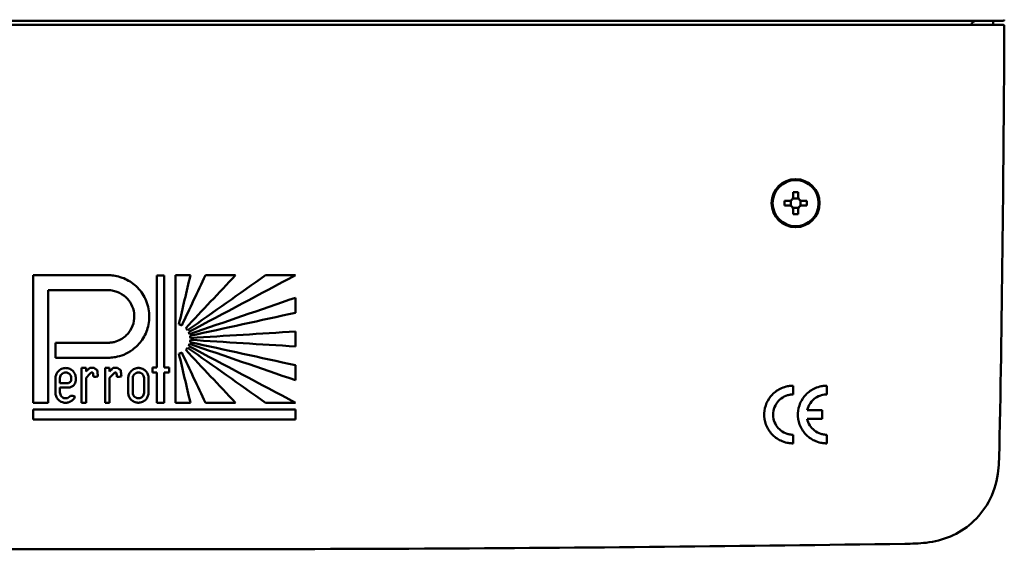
# Model space of a CAD drawing. Extents: x -118729 to -53705, y 33529 to 45095.
# Tile 48 of 83: x -62457 to -62293, y 35761 to 35849. Entities that reach past the tile are written whole.
import ezdxf

# ---------------------------------------------------------------- set-up
doc = ezdxf.new("R2010")
doc.units = 0
doc.header["$LTSCALE"] = 10
doc.header["$MEASUREMENT"] = 0
doc.layers.add('Sichtbare Kanten(DIN)', color=7, linetype='CONTINUOUS', lineweight=50)

msp = doc.modelspace()

# ---------------------------------------------------------------- linework, layer by layer
at = {"layer": 'Sichtbare Kanten(DIN)'}
for p, q in [((-62306.55, 35849.33), (-62559.56, 35849.33)), ((-62295.68, 35849.33), (-62306.55, 35849.33)), ((-62294.26, 35849.33), (-62295.68, 35849.33)), ((-62295.68, 35849.33), (-62295.68, 35849.33)), ((-62295.07, 35848.62), (-62295.06, 35849.33)), ((-62294.02, 35849.33), (-62294.26, 35849.33)), ((-62294.26, 35849.33), (-62294.26, 35849.33)), ((-62294.02, 35849.33), (-62294.02, 35849.33)), ((-62328.34, 35820.8), (-62328.34, 35820.02)), ((-62327.54, 35820.02), (-62327.54, 35820.8)), ((-62329.01, 35819.35), (-62329.79, 35819.35)), ((-62328.74, 35819.41), (-62328.74, 35818.5)), ((-62327.48, 35819.75), (-62328.39, 35819.75)), ((-62327.14, 35818.5), (-62327.14, 35819.41)), ((-62326.09, 35819.35), (-62326.87, 35819.35)), ((-62329.79, 35818.55), (-62329.01, 35818.55)), ((-62328.39, 35818.15), (-62327.48, 35818.15)), ((-62328.34, 35817.89), (-62328.34, 35817.11)), ((-62327.54, 35817.11), (-62327.54, 35817.89)), ((-62326.87, 35818.55), (-62326.09, 35818.55))]:
    msp.add_line(p, q, dxfattribs=at)
for radius in [4, 3.83]:
    msp.add_circle((-62327.94, 35818.95), radius, dxfattribs=at)
for centre, major_axis, ratio, start_param, end_param in [((-62297.86, 35848.53), (-0.802, 0), 0.997564, 4.712389, 6.181387), ((-62327.94, 35817.47), (6.67, 0), 0.499722, 1.510799, 1.630794), ((-62326.46, 35818.95), (0, 6.67), 0.499722, 1.510799, 1.630794), ((-62329.42, 35818.95), (0, -6.67), 0.499722, 1.510799, 1.630794), ((-62327.94, 35820.43), (-6.67, 0), 0.499722, 1.510799, 1.630794)]:
    msp.add_ellipse(centre, major_axis=major_axis, ratio=ratio, start_param=start_param, end_param=end_param, dxfattribs=at)
for points, knots in [([(-62558.54, 35849.33), (-62516.71, 35849.33), (-62474.88, 35849.33), (-62391.23, 35849.33), (-62349.41, 35849.33), (-62307.58, 35849.33)], [0, 0, 0, 0, 15.684928, 15.684928, 31.369856, 31.369856, 31.369856, 31.369856]), ([(-62307.59, 35848.62), (-62350.09, 35848.62), (-62392.6, 35848.62), (-62476.24, 35848.62), (-62517.39, 35848.62), (-62558.53, 35848.62)], [0, 0, 0, 0, 15.938937, 15.938937, 31.367155, 31.367155, 31.367155, 31.367155]), ([(-62295.69, 35848.62), (-62297.36, 35848.62), (-62299.05, 35848.62), (-62302.45, 35848.62), (-62304.15, 35848.62), (-62307.59, 35848.62)], [0, 0, 0, 0, 0.67904, 0.67904, 1.351636, 1.351636, 1.351636, 1.351636]), ([(-62305.86, 35849.33), (-62304.14, 35849.33), (-62302.44, 35849.33), (-62299.04, 35849.33), (-62297.35, 35849.33), (-62295.68, 35849.33)], [-1.351418, -1.351418, -1.351418, -1.351418, -0.679838, -0.679838, 0, 0, 0, 0]), ([(-62294.98, 35848.62), (-62294.99, 35848.62), (-62294.99, 35848.62), (-62295.03, 35848.62), (-62295.08, 35848.62), (-62295.22, 35848.62), (-62295.33, 35848.62), (-62295.52, 35848.62), (-62295.61, 35848.62), (-62295.69, 35848.62)], [0, 0, 0, 0, 0.0298534, 0.0298534, 0.0776187, 0.0776187, 0.128628, 0.128628, 0.1619161, 0.1619161, 0.1619161, 0.1619161]), ([(-62295.68, 35849.33), (-62295.52, 35849.33), (-62295.37, 35849.33), (-62295.13, 35849.33), (-62295.06, 35849.33), (-62294.99, 35849.33), (-62294.98, 35849.33), (-62294.97, 35849.33)], [0, 0, 0, 0, 0.0631694, 0.0631694, 0.1214427, 0.1214427, 0.1619236, 0.1619236, 0.1619236, 0.1619236]), ([(-62293.37, 35848.62), (-62293.6, 35848.62), (-62293.86, 35848.62), (-62294.4, 35848.62), (-62294.68, 35848.62), (-62294.98, 35848.62)], [0, 0, 0, 0, 1.388253, 1.388253, 2.776603, 2.776603, 2.776603, 2.776603]), ([(-62294.97, 35849.33), (-62294.67, 35849.33), (-62294.39, 35849.33), (-62293.85, 35849.33), (-62293.59, 35849.33), (-62293.36, 35849.33)], [-2.777011, -2.777011, -2.777011, -2.777011, -1.388481, -1.388481, 0, 0, 0, 0]), ([(-62293.36, 35848.62), (-62293.35, 35848.62), (-62293.34, 35848.62), (-62293.32, 35848.61), (-62293.31, 35848.61), (-62293.29, 35848.61), (-62293.28, 35848.6), (-62293.26, 35848.59), (-62293.25, 35848.58), (-62293.24, 35848.57), (-62293.23, 35848.56), (-62293.22, 35848.54), (-62293.21, 35848.53), (-62293.21, 35848.51), (-62293.2, 35848.5), (-62293.2, 35848.48), (-62293.2, 35848.47), (-62293.2, 35848.45)], [0, 0, 0, 0, 0.00400341, 0.00400341, 0.00788435, 0.00788435, 0.01181835, 0.01181835, 0.01574753, 0.01574753, 0.0196771, 0.0196771, 0.02361147, 0.02361147, 0.02754116, 0.02754116, 0.03242933, 0.03242933, 0.03242933, 0.03242933]), ([(-62293.19, 35849.49), (-62293.19, 35849.48), (-62293.19, 35849.46), (-62293.2, 35849.43), (-62293.2, 35849.42), (-62293.22, 35849.39), (-62293.23, 35849.38), (-62293.25, 35849.36), (-62293.26, 35849.35), (-62293.29, 35849.34), (-62293.3, 35849.34), (-62293.33, 35849.33), (-62293.34, 35849.33), (-62293.35, 35849.33)], [0, 0, 0, 0, 0.0062989, 0.0062989, 0.01121578, 0.01121578, 0.01660773, 0.01660773, 0.02244136, 0.02244136, 0.02811462, 0.02811462, 0.03222665, 0.03222665, 0.03222665, 0.03222665]), ([(-62328.34, 35820.02), (-62328.34, 35820.02), (-62328.34, 35820.02), (-62328.34, 35819.93), (-62328.36, 35819.85), (-62328.42, 35819.68), (-62328.47, 35819.61), (-62328.53, 35819.55), (-62328.59, 35819.49), (-62328.67, 35819.44), (-62328.83, 35819.37), (-62328.92, 35819.35), (-62329, 35819.35), (-62329, 35819.35), (-62329.01, 35819.35)], [0.4454851, 0.4454851, 0.4454851, 0.4454851, 0.445887, 0.445887, 0.4772362, 0.4772362, 0.5085854, 0.5085854, 0.5085854, 0.5399345, 0.5399345, 0.5712837, 0.5712837, 0.5716857, 0.5716857, 0.5716857, 0.5716857]), ([(-62326.87, 35819.35), (-62326.87, 35819.35), (-62326.87, 35819.35), (-62326.96, 35819.35), (-62327.05, 35819.37), (-62327.21, 35819.44), (-62327.28, 35819.49), (-62327.34, 35819.55), (-62327.4, 35819.61), (-62327.45, 35819.68), (-62327.52, 35819.85), (-62327.54, 35819.93), (-62327.54, 35820.02), (-62327.54, 35820.02), (-62327.54, 35820.02)], [0.4454851, 0.4454851, 0.4454851, 0.4454851, 0.445887, 0.445887, 0.4772362, 0.4772362, 0.5085854, 0.5085854, 0.5085854, 0.5399345, 0.5399345, 0.5712837, 0.5712837, 0.5716857, 0.5716857, 0.5716857, 0.5716857]), ([(-62329.01, 35818.55), (-62329, 35818.55), (-62329, 35818.55), (-62328.92, 35818.55), (-62328.83, 35818.54), (-62328.67, 35818.47), (-62328.59, 35818.42), (-62328.53, 35818.36), (-62328.47, 35818.3), (-62328.42, 35818.22), (-62328.36, 35818.06), (-62328.34, 35817.97), (-62328.34, 35817.89), (-62328.34, 35817.89), (-62328.34, 35817.89)], [0.4454851, 0.4454851, 0.4454851, 0.4454851, 0.445887, 0.445887, 0.4772362, 0.4772362, 0.5085854, 0.5085854, 0.5085854, 0.5399345, 0.5399345, 0.5712837, 0.5712837, 0.5716857, 0.5716857, 0.5716857, 0.5716857]), ([(-62327.54, 35817.89), (-62327.54, 35817.89), (-62327.54, 35817.89), (-62327.54, 35817.97), (-62327.52, 35818.06), (-62327.45, 35818.22), (-62327.4, 35818.3), (-62327.34, 35818.36), (-62327.28, 35818.42), (-62327.21, 35818.47), (-62327.05, 35818.54), (-62326.96, 35818.55), (-62326.87, 35818.55), (-62326.87, 35818.55), (-62326.87, 35818.55)], [0.4454851, 0.4454851, 0.4454851, 0.4454851, 0.445887, 0.445887, 0.4772362, 0.4772362, 0.5085854, 0.5085854, 0.5085854, 0.5399345, 0.5399345, 0.5712837, 0.5712837, 0.5716857, 0.5716857, 0.5716857, 0.5716857]), ([(-62442.43, 35793.21), (-62442.32, 35793.21), (-62442.22, 35793.22), (-62441.81, 35793.23), (-62441.51, 35793.27), (-62440.73, 35793.41), (-62440.26, 35793.54), (-62439.29, 35793.94), (-62438.8, 35794.22), (-62437.73, 35795.01), (-62437.19, 35795.57), (-62436.29, 35796.88), (-62435.95, 35797.64), (-62435.55, 35799.29), (-62435.5, 35800.17), (-62435.75, 35801.94), (-62436.05, 35802.81), (-62436.97, 35804.35), (-62437.56, 35805.01), (-62438.9, 35806.03), (-62439.62, 35806.4), (-62440.76, 35806.76), (-62441.14, 35806.84), (-62441.82, 35806.93), (-62442.1, 35806.95), (-62442.39, 35806.95), (-62442.41, 35806.95), (-62442.43, 35806.95)], [6.470036, 6.470036, 6.470036, 6.470036, 6.509685, 6.509685, 6.623292, 6.623292, 6.805035, 6.805035, 7.017033, 7.017033, 7.305087, 7.305087, 7.613466, 7.613466, 7.942419, 7.942419, 8.282611, 8.282611, 8.614183, 8.614183, 8.91387, 8.91387, 9.0624, 9.0624, 9.167695, 9.167695, 9.173952, 9.173952, 9.173952, 9.173952]), ([(-62442.43, 35804.45), (-62442.39, 35804.45), (-62442.35, 35804.45), (-62442.12, 35804.45), (-62441.94, 35804.43), (-62441.48, 35804.36), (-62441.21, 35804.29), (-62440.4, 35804), (-62439.9, 35803.7), (-62439.11, 35802.97), (-62438.8, 35802.57), (-62438.31, 35801.66), (-62438.15, 35801.14), (-62438.02, 35800.05), (-62438.06, 35799.47), (-62438.36, 35798.37), (-62438.62, 35797.85), (-62439.14, 35797.18), (-62439.33, 35796.99), (-62439.78, 35796.59), (-62440.05, 35796.4), (-62440.34, 35796.24), (-62440.67, 35796.06), (-62441.03, 35795.92), (-62441.62, 35795.78), (-62441.83, 35795.75), (-62442.14, 35795.72), (-62442.23, 35795.71), (-62442.35, 35795.71), (-62442.39, 35795.71), (-62442.43, 35795.71)], [1.993446, 1.993446, 1.993446, 1.993446, 2.008447, 2.008447, 2.077844, 2.077844, 2.182199, 2.182199, 2.399297, 2.399297, 2.586809, 2.586809, 2.787151, 2.787151, 3.00108, 3.00108, 3.216593, 3.216593, 3.31772, 3.31772, 3.44148, 3.44148, 3.44148, 3.584982, 3.584982, 3.666197, 3.666197, 3.700444, 3.700444, 3.713956, 3.713956, 3.713956, 3.713956]), ([(-62447.8, 35789.82), (-62447.8, 35790.02), (-62447.84, 35790.22), (-62447.98, 35790.61), (-62448.1, 35790.8), (-62448.39, 35791.12), (-62448.57, 35791.25), (-62448.89, 35791.4), (-62449.02, 35791.45), (-62449.22, 35791.49), (-62449.3, 35791.5), (-62449.44, 35791.51), (-62449.51, 35791.51), (-62449.65, 35791.5), (-62449.73, 35791.49), (-62449.92, 35791.46), (-62450.04, 35791.42), (-62450.36, 35791.29), (-62450.54, 35791.16), (-62450.84, 35790.86), (-62450.95, 35790.7), (-62451.11, 35790.33), (-62451.16, 35790.12), (-62451.18, 35789.89), (-62451.18, 35789.85), (-62451.18, 35789.82)], [0.587017, 0.587017, 0.587017, 0.587017, 0.6615067, 0.6615067, 0.7442904, 0.7442904, 0.8255427, 0.8255427, 0.87583, 0.87583, 0.9052003, 0.9052003, 0.9298457, 0.9298457, 0.9580683, 0.9580683, 1.0039501, 1.0039501, 1.087949, 1.087949, 1.1611762, 1.1611762, 1.2393507, 1.2393507, 1.2510935, 1.2510935, 1.2510935, 1.2510935]), ([(-62435.68, 35789.83), (-62435.68, 35790.03), (-62435.72, 35790.22), (-62435.86, 35790.62), (-62435.98, 35790.81), (-62436.28, 35791.13), (-62436.45, 35791.26), (-62436.77, 35791.41), (-62436.9, 35791.45), (-62437.1, 35791.5), (-62437.18, 35791.51), (-62437.32, 35791.52), (-62437.39, 35791.52), (-62437.53, 35791.51), (-62437.61, 35791.5), (-62437.8, 35791.46), (-62437.92, 35791.43), (-62438.24, 35791.29), (-62438.42, 35791.16), (-62438.72, 35790.86), (-62438.83, 35790.7), (-62438.99, 35790.33), (-62439.04, 35790.13), (-62439.06, 35789.89), (-62439.06, 35789.86), (-62439.06, 35789.83)], [0.5870129, 0.5870129, 0.5870129, 0.5870129, 0.6615069, 0.6615069, 0.7442909, 0.7442909, 0.8255432, 0.8255432, 0.8758288, 0.8758288, 0.9051987, 0.9051987, 0.9298441, 0.9298441, 0.9580671, 0.9580671, 1.0039504, 1.0039504, 1.087949, 1.087949, 1.161176, 1.161176, 1.2393506, 1.2393506, 1.2510895, 1.2510895, 1.2510895, 1.2510895]), ([(-62450.43, 35789.82), (-62450.43, 35789.83), (-62450.43, 35789.83), (-62450.43, 35789.96), (-62450.4, 35790.08), (-62450.3, 35790.31), (-62450.23, 35790.41), (-62450.06, 35790.58), (-62449.95, 35790.65), (-62449.78, 35790.72), (-62449.72, 35790.73), (-62449.61, 35790.75), (-62449.57, 35790.76), (-62449.5, 35790.76), (-62449.47, 35790.76), (-62449.39, 35790.76), (-62449.35, 35790.75), (-62449.23, 35790.73), (-62449.16, 35790.7), (-62448.98, 35790.62), (-62448.88, 35790.55), (-62448.73, 35790.38), (-62448.67, 35790.28), (-62448.58, 35790.07), (-62448.56, 35789.96), (-62448.55, 35789.84), (-62448.55, 35789.83), (-62448.55, 35789.82)], [0.7809373, 0.7809373, 0.7809373, 0.7809373, 0.7820643, 0.7820643, 0.8290934, 0.8290934, 0.8749119, 0.8749119, 0.9206075, 0.9206075, 0.9450109, 0.9450109, 0.9604108, 0.9604108, 0.9727584, 0.9727584, 0.9889037, 0.9889037, 1.0161714, 1.0161714, 1.0628726, 1.0628726, 1.1038159, 1.1038159, 1.1475113, 1.1475113, 1.149992, 1.149992, 1.149992, 1.149992]), ([(-62448.55, 35789.61), (-62448.55, 35789.55), (-62448.56, 35789.49), (-62448.6, 35789.36), (-62448.64, 35789.28), (-62448.74, 35789.16), (-62448.8, 35789.11), (-62448.92, 35789.04), (-62448.97, 35789.02), (-62449.06, 35789), (-62449.09, 35788.99), (-62449.13, 35788.99), (-62449.15, 35788.99), (-62449.16, 35788.99), (-62449.17, 35788.99), (-62449.18, 35788.99)], [0.1618029, 0.1618029, 0.1618029, 0.1618029, 0.1840304, 0.1840304, 0.2147961, 0.2147961, 0.2442742, 0.2442742, 0.2655998, 0.2655998, 0.2774381, 0.2774381, 0.2823961, 0.2823961, 0.2847406, 0.2847406, 0.2847406, 0.2847406]), ([(-62449.05, 35788.24), (-62449.03, 35788.24), (-62449.01, 35788.24), (-62448.93, 35788.24), (-62448.87, 35788.25), (-62448.72, 35788.28), (-62448.63, 35788.31), (-62448.4, 35788.41), (-62448.26, 35788.51), (-62448.05, 35788.73), (-62447.97, 35788.85), (-62447.85, 35789.13), (-62447.81, 35789.28), (-62447.8, 35789.45), (-62447.8, 35789.47), (-62447.8, 35789.49)], [0.4138344, 0.4138344, 0.4138344, 0.4138344, 0.4225642, 0.4225642, 0.4437291, 0.4437291, 0.478729, 0.478729, 0.5409401, 0.5409401, 0.5953081, 0.5953081, 0.6533405, 0.6533405, 0.6596607, 0.6596607, 0.6596607, 0.6596607]), ([(-62445.22, 35790.73), (-62445.22, 35790.73), (-62445.21, 35790.73), (-62445.19, 35790.75), (-62445.17, 35790.75), (-62445.15, 35790.76), (-62445.14, 35790.76), (-62445.12, 35790.76), (-62445.12, 35790.76), (-62445.11, 35790.76), (-62445.11, 35790.76), (-62445.09, 35790.76), (-62445.09, 35790.76), (-62445.07, 35790.76), (-62445.06, 35790.76), (-62445.04, 35790.75), (-62445.03, 35790.75), (-62445, 35790.73), (-62444.98, 35790.72), (-62444.95, 35790.69), (-62444.94, 35790.67), (-62444.93, 35790.65)], [0.0073038, 0.0073038, 0.0073038, 0.0073038, 0.009755, 0.009755, 0.01649086, 0.01649086, 0.02029746, 0.02029746, 0.02191112, 0.02191112, 0.02338798, 0.02338798, 0.0262505, 0.0262505, 0.02955762, 0.02955762, 0.03416621, 0.03416621, 0.04173188, 0.04173188, 0.05056735, 0.05056735, 0.05056735, 0.05056735]), ([(-62441.31, 35790.73), (-62441.31, 35790.73), (-62441.3, 35790.73), (-62441.28, 35790.75), (-62441.26, 35790.75), (-62441.24, 35790.76), (-62441.23, 35790.76), (-62441.21, 35790.76), (-62441.21, 35790.76), (-62441.2, 35790.76), (-62441.2, 35790.76), (-62441.18, 35790.76), (-62441.18, 35790.76), (-62441.16, 35790.76), (-62441.15, 35790.76), (-62441.13, 35790.75), (-62441.12, 35790.75), (-62441.09, 35790.73), (-62441.07, 35790.72), (-62441.04, 35790.69), (-62441.03, 35790.67), (-62441.02, 35790.65)], [0.0073038, 0.0073038, 0.0073038, 0.0073038, 0.00975499, 0.00975499, 0.01649082, 0.01649082, 0.02029742, 0.02029742, 0.02191108, 0.02191108, 0.02338794, 0.02338794, 0.02625046, 0.02625046, 0.02955759, 0.02955759, 0.03416618, 0.03416618, 0.04173187, 0.04173187, 0.05056735, 0.05056735, 0.05056735, 0.05056735]), ([(-62438.31, 35789.83), (-62438.31, 35789.83), (-62438.31, 35789.83), (-62438.31, 35789.96), (-62438.28, 35790.09), (-62438.18, 35790.31), (-62438.11, 35790.41), (-62437.94, 35790.58), (-62437.83, 35790.65), (-62437.66, 35790.72), (-62437.6, 35790.74), (-62437.49, 35790.76), (-62437.45, 35790.76), (-62437.38, 35790.77), (-62437.35, 35790.77), (-62437.27, 35790.76), (-62437.23, 35790.76), (-62437.11, 35790.73), (-62437.04, 35790.71), (-62436.86, 35790.63), (-62436.76, 35790.55), (-62436.61, 35790.38), (-62436.55, 35790.29), (-62436.46, 35790.08), (-62436.44, 35789.96), (-62436.43, 35789.84), (-62436.43, 35789.83), (-62436.43, 35789.83)], [0.7809414, 0.7809414, 0.7809414, 0.7809414, 0.7820643, 0.7820643, 0.8290932, 0.8290932, 0.8749117, 0.8749117, 0.9206064, 0.9206064, 0.945012, 0.945012, 0.9604124, 0.9604124, 0.9727599, 0.9727599, 0.9889045, 0.9889045, 1.0161696, 1.0161696, 1.062871, 1.062871, 1.103814, 1.103814, 1.1475092, 1.1475092, 1.1499961, 1.1499961, 1.1499961, 1.1499961]), ([(-62328.35, 35788.55), (-62328.44, 35788.55), (-62328.54, 35788.55), (-62328.85, 35788.53), (-62329.06, 35788.51), (-62329.62, 35788.4), (-62329.96, 35788.29), (-62330.87, 35787.9), (-62331.4, 35787.53), (-62332.23, 35786.66), (-62332.54, 35786.19), (-62333, 35785.14), (-62333.14, 35784.55), (-62333.19, 35783.33), (-62333.09, 35782.69), (-62332.66, 35781.51), (-62332.32, 35780.96), (-62331.48, 35780.05), (-62330.98, 35779.68), (-62330.08, 35779.25), (-62329.72, 35779.13), (-62329.13, 35779.01), (-62328.91, 35778.98), (-62328.57, 35778.96), (-62328.46, 35778.95), (-62328.35, 35778.95)], [1.589703, 1.589703, 1.589703, 1.589703, 1.62488, 1.62488, 1.705919, 1.705919, 1.8393, 1.8393, 2.079115, 2.079115, 2.287924, 2.287924, 2.510811, 2.510811, 2.749154, 2.749154, 2.984693, 2.984693, 3.215864, 3.215864, 3.35875, 3.35875, 3.442266, 3.442266, 3.484137, 3.484137, 3.484137, 3.484137]), ([(-62322.75, 35788.55), (-62322.84, 35788.55), (-62322.94, 35788.55), (-62323.25, 35788.53), (-62323.46, 35788.51), (-62324.02, 35788.4), (-62324.36, 35788.29), (-62325.27, 35787.9), (-62325.8, 35787.53), (-62326.63, 35786.66), (-62326.94, 35786.19), (-62327.4, 35785.14), (-62327.54, 35784.55), (-62327.59, 35783.33), (-62327.49, 35782.69), (-62327.06, 35781.51), (-62326.72, 35780.96), (-62325.88, 35780.05), (-62325.38, 35779.68), (-62324.48, 35779.25), (-62324.12, 35779.13), (-62323.53, 35779.01), (-62323.31, 35778.98), (-62322.97, 35778.96), (-62322.86, 35778.95), (-62322.75, 35778.95)], [1.589713, 1.589713, 1.589713, 1.589713, 1.624886, 1.624886, 1.705923, 1.705923, 1.839297, 1.839297, 2.079112, 2.079112, 2.28792, 2.28792, 2.510805, 2.510805, 2.749146, 2.749146, 2.984686, 2.984686, 3.215858, 3.215858, 3.358752, 3.358752, 3.44227, 3.44227, 3.484146, 3.484146, 3.484146, 3.484146]), ([(-62451.18, 35787.4), (-62451.18, 35787.2), (-62451.14, 35787.01), (-62451, 35786.61), (-62450.88, 35786.42), (-62450.59, 35786.1), (-62450.41, 35785.97), (-62450.09, 35785.82), (-62449.96, 35785.78), (-62449.76, 35785.74), (-62449.68, 35785.72), (-62449.54, 35785.71), (-62449.47, 35785.71), (-62449.33, 35785.72), (-62449.25, 35785.73), (-62449.06, 35785.77), (-62448.94, 35785.8), (-62448.62, 35785.94), (-62448.44, 35786.07), (-62448.14, 35786.37), (-62448.03, 35786.53), (-62447.95, 35786.72), (-62447.94, 35786.74), (-62447.93, 35786.75)], [0.5869458, 0.5869458, 0.5869458, 0.5869458, 0.6615116, 0.6615116, 0.7442937, 0.7442937, 0.8255415, 0.8255415, 0.8757924, 0.8757924, 0.9051533, 0.9051533, 0.9297984, 0.9297984, 0.9580291, 0.9580291, 1.0039415, 1.0039415, 1.0879409, 1.0879409, 1.1611726, 1.1611726, 1.1675093, 1.1675093, 1.1675093, 1.1675093]), ([(-62448.67, 35786.94), (-62448.71, 35786.87), (-62448.76, 35786.81), (-62448.9, 35786.67), (-62449, 35786.6), (-62449.17, 35786.52), (-62449.24, 35786.5), (-62449.35, 35786.47), (-62449.39, 35786.47), (-62449.47, 35786.46), (-62449.51, 35786.46), (-62449.59, 35786.47), (-62449.63, 35786.47), (-62449.74, 35786.5), (-62449.81, 35786.52), (-62449.99, 35786.6), (-62450.09, 35786.67), (-62450.26, 35786.85), (-62450.32, 35786.96), (-62450.37, 35787.07), (-62450.41, 35787.18), (-62450.43, 35787.29), (-62450.43, 35787.4)], [0.4720524, 0.4720524, 0.4720524, 0.4720524, 0.5020618, 0.5020618, 0.5471296, 0.5471296, 0.5736745, 0.5736745, 0.5896314, 0.5896314, 0.6033195, 0.6033195, 0.6193409, 0.6193409, 0.6461326, 0.6461326, 0.6928293, 0.6928293, 0.738144, 0.738144, 0.738144, 0.7809229, 0.7809229, 0.7809229, 0.7809229]), ([(-62439.06, 35787.41), (-62439.06, 35787.21), (-62439.02, 35787.01), (-62438.88, 35786.62), (-62438.76, 35786.43), (-62438.47, 35786.11), (-62438.29, 35785.98), (-62437.97, 35785.83), (-62437.85, 35785.78), (-62437.64, 35785.74), (-62437.56, 35785.73), (-62437.42, 35785.72), (-62437.35, 35785.72), (-62437.21, 35785.73), (-62437.13, 35785.74), (-62436.94, 35785.77), (-62436.82, 35785.81), (-62436.5, 35785.94), (-62436.32, 35786.07), (-62436.02, 35786.37), (-62435.91, 35786.53), (-62435.75, 35786.9), (-62435.7, 35787.11), (-62435.68, 35787.35), (-62435.68, 35787.38), (-62435.68, 35787.41)], [0.5869487, 0.5869487, 0.5869487, 0.5869487, 0.6615114, 0.6615114, 0.7442939, 0.7442939, 0.8255422, 0.8255422, 0.875795, 0.875795, 0.9051565, 0.9051565, 0.9298016, 0.9298016, 0.9580318, 0.9580318, 1.0039427, 1.0039427, 1.0879417, 1.0879417, 1.1611729, 1.1611729, 1.2393517, 1.2393517, 1.251026, 1.251026, 1.251026, 1.251026]), ([(-62436.43, 35787.41), (-62436.43, 35787.41), (-62436.43, 35787.4), (-62436.43, 35787.27), (-62436.46, 35787.15), (-62436.56, 35786.92), (-62436.63, 35786.82), (-62436.8, 35786.65), (-62436.91, 35786.58), (-62437.08, 35786.51), (-62437.14, 35786.5), (-62437.25, 35786.48), (-62437.29, 35786.47), (-62437.36, 35786.47), (-62437.4, 35786.47), (-62437.47, 35786.47), (-62437.51, 35786.48), (-62437.63, 35786.5), (-62437.7, 35786.53), (-62437.88, 35786.61), (-62437.98, 35786.68), (-62438.14, 35786.85), (-62438.19, 35786.95), (-62438.28, 35787.16), (-62438.31, 35787.27), (-62438.31, 35787.39), (-62438.31, 35787.4), (-62438.31, 35787.41)], [0.7810064, 0.7810064, 0.7810064, 0.7810064, 0.7820607, 0.7820607, 0.8290844, 0.8290844, 0.8749052, 0.8749052, 0.9205877, 0.9205877, 0.9450331, 0.9450331, 0.9604439, 0.9604439, 0.9727903, 0.9727903, 0.9889219, 0.9889219, 1.0161369, 1.0161369, 1.0628379, 1.0628379, 1.1037741, 1.1037741, 1.1474624, 1.1474624, 1.1500612, 1.1500612, 1.1500612, 1.1500612]), ([(-62328.35, 35780.39), (-62328.49, 35780.39), (-62328.62, 35780.4), (-62328.95, 35780.45), (-62329.14, 35780.49), (-62329.72, 35780.67), (-62330.08, 35780.86), (-62330.71, 35781.35), (-62330.96, 35781.63), (-62331.38, 35782.29), (-62331.54, 35782.67), (-62331.71, 35783.49), (-62331.71, 35783.93), (-62331.56, 35784.79), (-62331.39, 35785.2), (-62330.93, 35785.92), (-62330.65, 35786.21), (-62330.02, 35786.68), (-62329.68, 35786.85), (-62329.13, 35787.02), (-62328.95, 35787.06), (-62328.7, 35787.09), (-62328.62, 35787.1), (-62328.48, 35787.11), (-62328.42, 35787.11), (-62328.35, 35787.11)], [0, 0, 0, 0, 0.051385, 0.051385, 0.123547, 0.123547, 0.278494, 0.278494, 0.420354, 0.420354, 0.572123, 0.572123, 0.734043, 0.734043, 0.900235, 0.900235, 1.052368, 1.052368, 1.195532, 1.195532, 1.265053, 1.265053, 1.292333, 1.292333, 1.31767, 1.31767, 1.31767, 1.31767]), ([(-62326.01, 35784.47), (-62325.92, 35784.91), (-62325.74, 35785.31), (-62325.25, 35786.01), (-62324.95, 35786.3), (-62324.32, 35786.73), (-62324, 35786.88), (-62323.49, 35787.03), (-62323.32, 35787.07), (-62323.02, 35787.1), (-62322.88, 35787.11), (-62322.75, 35787.11)], [0, 0, 0, 0, 0.165982, 0.165982, 0.3194883, 0.3194883, 0.4527069, 0.4527069, 0.5176463, 0.5176463, 0.5678753, 0.5678753, 0.5678753, 0.5678753]), ([(-62322.75, 35780.39), (-62322.89, 35780.39), (-62323.02, 35780.4), (-62323.35, 35780.45), (-62323.54, 35780.49), (-62324.12, 35780.67), (-62324.48, 35780.86), (-62325.11, 35781.35), (-62325.36, 35781.63), (-62325.78, 35782.28), (-62325.93, 35782.65), (-62326.01, 35783.03)], [0, 0, 0, 0, 0.0513855, 0.0513855, 0.1235476, 0.1235476, 0.2784951, 0.2784951, 0.4203553, 0.4203553, 0.5678038, 0.5678038, 0.5678038, 0.5678038]), ([(-62294.01, 35777.9), (-62294.04, 35776.57), (-62294.07, 35775.23), (-62294.52, 35772.27), (-62295.03, 35770.64), (-62296.56, 35767.87), (-62297.53, 35766.67), (-62299.69, 35764.76), (-62300.89, 35764.01), (-62303.45, 35762.92), (-62304.82, 35762.58), (-62307.38, 35762.28), (-62308.57, 35762.25), (-62309.75, 35762.24)], [0, 0, 0, 0, 0.499377, 0.499377, 1.121974, 1.121974, 1.684016, 1.684016, 2.203638, 2.203638, 2.724106, 2.724106, 3.168545, 3.168545, 3.168545, 3.168545]), ([(-62309.75, 35762.24), (-62336.41, 35761.84), (-62363.08, 35761.58), (-62445.29, 35761.15), (-62500.83, 35761.42), (-62556.37, 35762.24)], [0, 0, 0, 0, 10.000113, 10.000113, 30.827913, 30.827913, 30.827913, 30.827913])]:
    msp.add_open_spline(points, degree=3, knots=knots, dxfattribs=at)
for points in [[(-62293.2, 35848.45), (-62293.29, 35824.93), (-62293.56, 35801.41), (-62294.01, 35777.9)], [(-62442.43, 35806.95), (-62446.59, 35806.95), (-62450.75, 35806.95), (-62454.92, 35806.95)], [(-62454.92, 35806.95), (-62454.92, 35799.87), (-62454.92, 35792.8), (-62454.92, 35785.72)], [(-62433.08, 35806.93), (-62433.5, 35806.93), (-62433.91, 35806.93), (-62434.33, 35806.93)], [(-62434.33, 35806.93), (-62434.33, 35801.82), (-62434.33, 35796.7), (-62434.33, 35791.59)], [(-62433.08, 35791.59), (-62433.08, 35796.7), (-62433.08, 35801.82), (-62433.08, 35806.93)], [(-62428.71, 35806.95), (-62429.54, 35806.95), (-62430.37, 35806.95), (-62431.21, 35806.95)], [(-62431.21, 35806.95), (-62431.21, 35799.87), (-62431.21, 35792.8), (-62431.21, 35785.72)], [(-62430.63, 35798.77), (-62429.99, 35801.5), (-62429.35, 35804.22), (-62428.71, 35806.95)], [(-62426.21, 35806.95), (-62427.52, 35804.17), (-62428.83, 35801.38), (-62430.14, 35798.6)], [(-62429.49, 35798.15), (-62426.73, 35801.09), (-62423.97, 35804.02), (-62421.21, 35806.95)], [(-62416.22, 35806.95), (-62420.54, 35803.89), (-62424.85, 35800.84), (-62429.17, 35797.78)], [(-62429, 35797.51), (-62423.06, 35800.66), (-62417.14, 35803.8), (-62411.2, 35806.95)], [(-62421.21, 35806.95), (-62422.88, 35806.95), (-62424.54, 35806.95), (-62426.21, 35806.95)], [(-62411.2, 35806.95), (-62412.87, 35806.95), (-62414.54, 35806.95), (-62416.22, 35806.95)], [(-62452.42, 35785.72), (-62452.42, 35791.96), (-62452.42, 35798.21), (-62452.42, 35804.45)], [(-62452.42, 35804.45), (-62449.09, 35804.45), (-62445.76, 35804.45), (-62442.43, 35804.45)], [(-62411.2, 35803.21), (-62417.08, 35801.19), (-62422.96, 35799.17), (-62428.84, 35797.15)], [(-62411.2, 35800.71), (-62411.2, 35801.54), (-62411.2, 35802.37), (-62411.2, 35803.21)], [(-62428.77, 35796.87), (-62422.91, 35798.15), (-62417.06, 35799.43), (-62411.2, 35800.71)], [(-62430.14, 35798.6), (-62430.3, 35798.67), (-62430.46, 35798.73), (-62430.63, 35798.77)], [(-62429.17, 35797.78), (-62429.26, 35797.92), (-62429.37, 35798.04), (-62429.49, 35798.15)], [(-62428.84, 35797.15), (-62428.89, 35797.27), (-62428.94, 35797.39), (-62429, 35797.51)], [(-62428.71, 35796.49), (-62428.72, 35796.62), (-62428.74, 35796.74), (-62428.77, 35796.87)], [(-62428.77, 35795.8), (-62428.74, 35795.93), (-62428.72, 35796.05), (-62428.71, 35796.18)], [(-62411.2, 35797.58), (-62417.04, 35797.22), (-62422.87, 35796.86), (-62428.71, 35796.49)], [(-62428.71, 35796.18), (-62422.87, 35795.82), (-62417.04, 35795.45), (-62411.2, 35795.09)], [(-62411.2, 35795.09), (-62411.2, 35795.92), (-62411.2, 35796.75), (-62411.2, 35797.58)], [(-62442.43, 35795.71), (-62445.34, 35795.71), (-62448.26, 35795.71), (-62451.17, 35795.71)], [(-62451.17, 35795.71), (-62451.17, 35794.88), (-62451.17, 35794.05), (-62451.17, 35793.21)], [(-62429.49, 35794.52), (-62429.37, 35794.63), (-62429.26, 35794.76), (-62429.17, 35794.89)], [(-62421.21, 35785.72), (-62423.98, 35788.65), (-62426.73, 35791.58), (-62429.49, 35794.52)], [(-62429.17, 35794.89), (-62424.85, 35791.83), (-62420.54, 35788.78), (-62416.22, 35785.72)], [(-62429, 35795.16), (-62428.94, 35795.28), (-62428.89, 35795.4), (-62428.84, 35795.52)], [(-62411.2, 35785.72), (-62417.14, 35788.87), (-62423.06, 35792.01), (-62429, 35795.16)], [(-62428.84, 35795.52), (-62422.96, 35793.5), (-62417.09, 35791.49), (-62411.2, 35789.47)], [(-62411.2, 35791.96), (-62417.06, 35793.24), (-62422.91, 35794.52), (-62428.77, 35795.8)], [(-62451.17, 35793.21), (-62448.26, 35793.21), (-62445.34, 35793.21), (-62442.43, 35793.21)], [(-62430.63, 35793.9), (-62430.46, 35793.94), (-62430.3, 35794), (-62430.14, 35794.08)], [(-62428.71, 35785.72), (-62429.35, 35788.45), (-62429.99, 35791.17), (-62430.63, 35793.9)], [(-62430.14, 35794.08), (-62428.83, 35791.29), (-62427.52, 35788.5), (-62426.21, 35785.72)], [(-62446.84, 35791.55), (-62446.84, 35789.59), (-62446.84, 35787.64), (-62446.84, 35785.69)], [(-62446.09, 35791.55), (-62446.34, 35791.55), (-62446.59, 35791.55), (-62446.84, 35791.55)], [(-62446.09, 35790.92), (-62446.09, 35791.13), (-62446.09, 35791.34), (-62446.09, 35791.55)], [(-62445.48, 35791.53), (-62445.68, 35791.33), (-62445.89, 35791.12), (-62446.09, 35790.92)], [(-62444.76, 35791.53), (-62445, 35791.53), (-62445.24, 35791.53), (-62445.48, 35791.53)], [(-62444.23, 35791.13), (-62444.41, 35791.27), (-62444.58, 35791.4), (-62444.76, 35791.53)], [(-62444.1, 35790.1), (-62444.14, 35790.44), (-62444.19, 35790.79), (-62444.23, 35791.13)], [(-62442.93, 35791.55), (-62442.93, 35789.59), (-62442.93, 35787.64), (-62442.93, 35785.69)], [(-62442.18, 35791.55), (-62442.43, 35791.55), (-62442.68, 35791.55), (-62442.93, 35791.55)], [(-62442.18, 35790.92), (-62442.18, 35791.13), (-62442.18, 35791.34), (-62442.18, 35791.55)], [(-62441.57, 35791.53), (-62441.77, 35791.33), (-62441.98, 35791.12), (-62442.18, 35790.92)], [(-62440.85, 35791.53), (-62441.09, 35791.53), (-62441.33, 35791.53), (-62441.57, 35791.53)], [(-62440.32, 35791.13), (-62440.5, 35791.27), (-62440.67, 35791.4), (-62440.85, 35791.53)], [(-62440.19, 35790.1), (-62440.23, 35790.44), (-62440.28, 35790.79), (-62440.32, 35791.13)], [(-62434.33, 35791.59), (-62434.57, 35791.59), (-62434.81, 35791.59), (-62435.04, 35791.59)], [(-62435.04, 35791.59), (-62435.04, 35791.32), (-62435.04, 35791.04), (-62435.04, 35790.77)], [(-62432.23, 35791.59), (-62432.51, 35791.59), (-62432.8, 35791.59), (-62433.08, 35791.59)], [(-62432.23, 35790.77), (-62432.23, 35791.04), (-62432.23, 35791.32), (-62432.23, 35791.59)], [(-62411.2, 35789.47), (-62411.2, 35790.3), (-62411.2, 35791.13), (-62411.2, 35791.96)], [(-62451.18, 35789.82), (-62451.18, 35789.02), (-62451.18, 35788.21), (-62451.18, 35787.4)], [(-62450.43, 35788.99), (-62450.43, 35789.27), (-62450.43, 35789.54), (-62450.43, 35789.82)], [(-62448.55, 35789.82), (-62448.55, 35789.75), (-62448.55, 35789.68), (-62448.55, 35789.61)], [(-62447.8, 35789.49), (-62447.8, 35789.6), (-62447.8, 35789.71), (-62447.8, 35789.82)], [(-62446.09, 35789.86), (-62445.8, 35790.15), (-62445.51, 35790.44), (-62445.22, 35790.73)], [(-62446.09, 35785.69), (-62446.09, 35787.08), (-62446.09, 35788.47), (-62446.09, 35789.86)], [(-62444.93, 35790.65), (-62444.9, 35790.44), (-62444.87, 35790.22), (-62444.85, 35790.01)], [(-62444.85, 35790.01), (-62444.6, 35790.04), (-62444.35, 35790.07), (-62444.1, 35790.1)], [(-62442.18, 35789.86), (-62441.89, 35790.15), (-62441.6, 35790.44), (-62441.31, 35790.73)], [(-62442.18, 35785.69), (-62442.18, 35787.08), (-62442.18, 35788.47), (-62442.18, 35789.86)], [(-62441.02, 35790.65), (-62440.99, 35790.44), (-62440.96, 35790.22), (-62440.94, 35790.01)], [(-62440.94, 35790.01), (-62440.69, 35790.04), (-62440.44, 35790.07), (-62440.19, 35790.1)], [(-62439.06, 35789.83), (-62439.06, 35789.02), (-62439.06, 35788.21), (-62439.06, 35787.41)], [(-62438.31, 35787.41), (-62438.31, 35788.21), (-62438.31, 35789.02), (-62438.31, 35789.83)], [(-62436.43, 35789.83), (-62436.43, 35789.02), (-62436.43, 35788.21), (-62436.43, 35787.41)], [(-62435.68, 35787.41), (-62435.68, 35788.21), (-62435.68, 35789.02), (-62435.68, 35789.83)], [(-62435.04, 35790.77), (-62434.81, 35790.77), (-62434.57, 35790.77), (-62434.33, 35790.77)], [(-62434.33, 35790.77), (-62434.33, 35789.08), (-62434.33, 35787.39), (-62434.33, 35785.7)], [(-62433.08, 35785.7), (-62433.08, 35787.39), (-62433.08, 35789.08), (-62433.08, 35790.77)], [(-62433.08, 35790.77), (-62432.8, 35790.77), (-62432.51, 35790.77), (-62432.23, 35790.77)], [(-62449.18, 35788.99), (-62449.59, 35788.99), (-62450.01, 35788.99), (-62450.43, 35788.99)], [(-62450.43, 35788.24), (-62449.97, 35788.24), (-62449.51, 35788.24), (-62449.05, 35788.24)], [(-62450.43, 35787.4), (-62450.43, 35787.68), (-62450.43, 35787.96), (-62450.43, 35788.24)], [(-62328.35, 35787.11), (-62328.35, 35787.59), (-62328.35, 35788.07), (-62328.35, 35788.55)], [(-62322.75, 35787.11), (-62322.75, 35787.59), (-62322.75, 35788.07), (-62322.75, 35788.55)], [(-62447.93, 35786.75), (-62448.18, 35786.82), (-62448.43, 35786.88), (-62448.67, 35786.94)], [(-62454.92, 35785.72), (-62454.09, 35785.72), (-62453.25, 35785.72), (-62452.42, 35785.72)], [(-62411.2, 35784.58), (-62425.77, 35784.58), (-62440.35, 35784.58), (-62454.92, 35784.58)], [(-62454.92, 35784.58), (-62454.92, 35784.04), (-62454.92, 35783.49), (-62454.92, 35782.95)], [(-62446.84, 35785.69), (-62446.59, 35785.69), (-62446.34, 35785.69), (-62446.09, 35785.69)], [(-62442.93, 35785.69), (-62442.68, 35785.69), (-62442.43, 35785.69), (-62442.18, 35785.69)], [(-62434.33, 35785.7), (-62433.91, 35785.7), (-62433.5, 35785.7), (-62433.08, 35785.7)], [(-62431.21, 35785.72), (-62430.37, 35785.72), (-62429.54, 35785.72), (-62428.71, 35785.72)], [(-62426.21, 35785.72), (-62424.54, 35785.72), (-62422.88, 35785.72), (-62421.21, 35785.72)], [(-62416.22, 35785.72), (-62414.54, 35785.72), (-62412.87, 35785.72), (-62411.2, 35785.72)], [(-62411.2, 35782.95), (-62411.2, 35783.49), (-62411.2, 35784.04), (-62411.2, 35784.58)], [(-62454.92, 35782.95), (-62440.35, 35782.95), (-62425.77, 35782.95), (-62411.2, 35782.95)], [(-62323.54, 35784.47), (-62324.37, 35784.47), (-62325.19, 35784.47), (-62326.01, 35784.47)], [(-62326.01, 35783.03), (-62325.19, 35783.03), (-62324.37, 35783.03), (-62323.54, 35783.03)], [(-62323.54, 35783.03), (-62323.54, 35783.51), (-62323.54, 35783.99), (-62323.54, 35784.47)], [(-62328.35, 35778.95), (-62328.35, 35779.43), (-62328.35, 35779.91), (-62328.35, 35780.39)], [(-62322.75, 35778.95), (-62322.75, 35779.43), (-62322.75, 35779.91), (-62322.75, 35780.39)]]:
    msp.add_open_spline(points, degree=3, dxfattribs=at)

doc.saveas('drawing.dxf')
